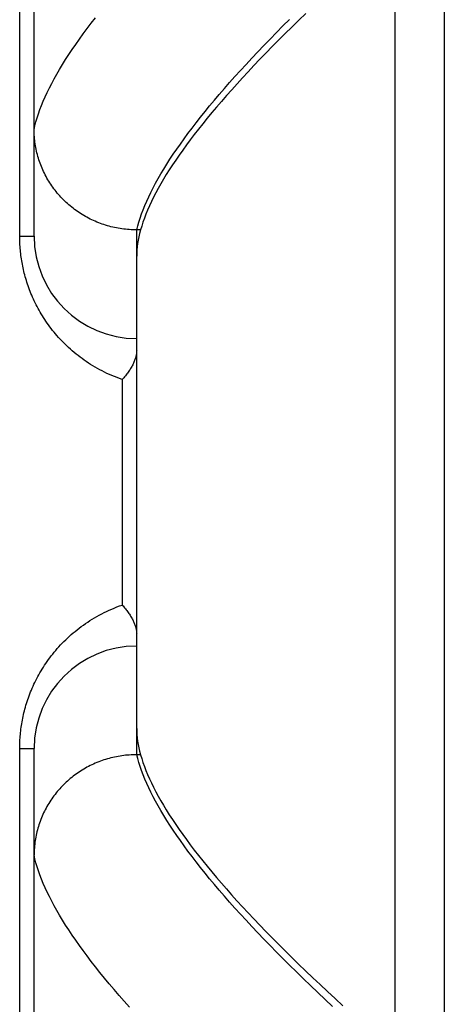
# Model space of a CAD drawing. Header units: inches. Extents: x 0 to 243, y 0 to 157.
# Tile 203 of 256: x 101.87 to 102.129, y 107.884 to 108.485. Entities that reach past the tile are written whole.
import ezdxf

# ---------------------------------------------------------------- set-up
doc = ezdxf.new("R2010")
doc.units = ezdxf.units.IN
doc.header["$LTSCALE"] = 13.357143
doc.header["$MEASUREMENT"] = 0
doc.linetypes.add('HIDDEN', pattern=[0.2, 0.1, -0.1])
doc.layers.add('RIGHTHAND_DOOR_ASSEMBLY', color=7, linetype='CONTINUOUS')

msp = doc.modelspace()

# ---------------------------------------------------------------- linework, layer by layer
at = {"layer": 'RIGHTHAND_DOOR_ASSEMBLY', "color": 8, "linetype": 'HIDDEN'}
for p, q in [((102.09923, 107.63988), (102.09923, 108.75302)), ((102.12923, 108.72363), (102.12923, 107.66927)), ((101.87923, 108.3527), (101.87923, 108.69306)), ((101.87044, 108.3527), (101.87044, 108.63395)), ((101.87044, 108.3527), (101.87923, 108.3527)), ((101.94173, 108.35648), (101.94058, 108.35649)), ((101.94173, 108.03642), (101.94173, 108.35648)), ((101.9441, 108.35648), (101.94173, 108.35648)), ((101.93294, 108.2652), (101.93294, 108.1277)), ((101.87044, 107.75895), (101.87044, 108.0402)), ((101.87044, 108.0402), (101.87923, 108.0402)), ((101.87923, 107.69983), (101.87923, 108.0402)), ((101.94173, 108.03642), (101.94058, 108.03641)), ((101.9441, 108.03642), (101.94173, 108.03642))]:
    msp.add_line(p, q, dxfattribs=at)
for points in [[(101.87923, 108.41767), (101.87975, 108.42001), (101.88037, 108.42239), (101.88108, 108.42482), (101.88187, 108.42729), (101.88276, 108.4298), (101.88373, 108.43235), (101.88479, 108.43495), (101.88595, 108.43759), (101.88719, 108.44028), (101.88852, 108.44301), (101.88994, 108.44578), (101.89145, 108.4486), (101.89306, 108.45146), (101.89475, 108.45436), (101.89653, 108.45731), (101.8984, 108.4603), (101.90037, 108.46334), (101.90242, 108.46642), (101.90456, 108.46954), (101.9068, 108.47271), (101.90912, 108.47592), (101.91154, 108.47918), (101.91404, 108.48247), (101.91664, 108.48582)], [(101.94173, 108.35648), (101.94234, 108.35884), (101.94303, 108.36125), (101.94382, 108.3637), (101.94469, 108.36619), (101.94565, 108.36873), (101.9467, 108.37131), (101.94784, 108.37393), (101.94906, 108.3766), (101.95037, 108.37931), (101.95177, 108.38206), (101.95326, 108.38486), (101.95484, 108.3877), (101.9565, 108.39058), (101.95826, 108.39351), (101.9601, 108.39648), (101.96203, 108.3995), (101.96405, 108.40256), (101.96616, 108.40566), (101.96835, 108.40881), (101.97064, 108.412), (101.97301, 108.41523), (101.97547, 108.41851), (101.97802, 108.42183), (101.98066, 108.42519), (101.98339, 108.4286), (101.98621, 108.43205), (101.98911, 108.43554), (101.99211, 108.43908), (101.99519, 108.44266), (101.99836, 108.44628), (102.00162, 108.44995), (102.00497, 108.45366), (102.00841, 108.45741), (102.01194, 108.4612), (102.01556, 108.46504), (102.01926, 108.46892), (102.02305, 108.47284), (102.02694, 108.4768), (102.03091, 108.4808), (102.03497, 108.48485)], [(102.04478, 108.48836), (102.04052, 108.48425), (102.03634, 108.48017), (102.03226, 108.47615), (102.02827, 108.47216), (102.02438, 108.46823), (102.02057, 108.46434), (102.01686, 108.46049), (102.01324, 108.45669), (102.00971, 108.45294), (102.00627, 108.44923), (102.00292, 108.44557), (101.99967, 108.44195), (101.9965, 108.43838), (101.99342, 108.43485), (101.99044, 108.43137), (101.98755, 108.42794), (101.98474, 108.42454), (101.98203, 108.4212), (101.9794, 108.4179), (101.97687, 108.41464), (101.97442, 108.41143), (101.97207, 108.40826), (101.9698, 108.40514), (101.96762, 108.40206), (101.96553, 108.39903), (101.96353, 108.39604), (101.96162, 108.3931), (101.9598, 108.3902), (101.95807, 108.38734), (101.95642, 108.38453), (101.95486, 108.38176), (101.95339, 108.37904), (101.95201, 108.37636), (101.95071, 108.37372), (101.94951, 108.37113), (101.94839, 108.36858), (101.94735, 108.36607), (101.94641, 108.36361), (101.94555, 108.36119), (101.94478, 108.35881), (101.9441, 108.35648)], [(101.94058, 108.35649), (101.93946, 108.35652), (101.93833, 108.35657), (101.9372, 108.35664), (101.93608, 108.35673), (101.93496, 108.35684), (101.93384, 108.35697), (101.93272, 108.35711), (101.9316, 108.35728), (101.93049, 108.35747), (101.92938, 108.35768), (101.92828, 108.35791), (101.92718, 108.35816), (101.92608, 108.35842), (101.92499, 108.35871), (101.92391, 108.35901), (101.92283, 108.35934), (101.92176, 108.35968), (101.92069, 108.36005), (101.91963, 108.36043), (101.91858, 108.36083), (101.91754, 108.36124), (101.9165, 108.36168), (101.91547, 108.36214), (101.91445, 108.36261), (101.91344, 108.3631), (101.91244, 108.36361), (101.91145, 108.36414), (101.91047, 108.36468), (101.9095, 108.36524), (101.90853, 108.36582), (101.90758, 108.36641), (101.90664, 108.36703), (101.90572, 108.36765), (101.9048, 108.3683), (101.9039, 108.36896), (101.903, 108.36964), (101.90212, 108.37033), (101.90126, 108.37104), (101.90041, 108.37176), (101.89957, 108.3725), (101.89874, 108.37325), (101.89793, 108.37402), (101.89713, 108.3748), (101.89635, 108.37559), (101.89558, 108.3764), (101.89482, 108.37722), (101.89409, 108.37806), (101.89336, 108.37891), (101.89266, 108.37977), (101.89197, 108.38064), (101.89129, 108.38153), (101.89063, 108.38243), (101.88999, 108.38333), (101.88937, 108.38425), (101.88876, 108.38519), (101.88817, 108.38613), (101.8876, 108.38708), (101.88704, 108.38804), (101.8865, 108.38901), (101.88598, 108.38999), (101.88548, 108.39098), (101.885, 108.39198), (101.88454, 108.39299), (101.88409, 108.394), (101.88366, 108.39503), (101.88326, 108.39605), (101.88287, 108.39709), (101.8825, 108.39814), (101.88215, 108.39919), (101.88181, 108.40024), (101.8815, 108.4013), (101.88121, 108.40237), (101.88094, 108.40344), (101.88069, 108.40452), (101.88045, 108.4056), (101.88024, 108.40669), (101.88005, 108.40777), (101.87988, 108.40887), (101.87972, 108.40996), (101.87959, 108.41106), (101.87948, 108.41216), (101.87939, 108.41326), (101.87932, 108.41436), (101.87927, 108.41546), (101.87924, 108.41657), (101.87923, 108.41767)], [(101.93294, 108.2652), (101.93134, 108.26576), (101.92976, 108.26636), (101.9282, 108.26697), (101.92665, 108.26761), (101.92512, 108.26828), (101.92362, 108.26897), (101.92213, 108.26969), (101.92067, 108.27042), (101.91922, 108.27118), (101.9178, 108.27196), (101.9164, 108.27276), (101.91502, 108.27358), (101.91366, 108.27442), (101.91232, 108.27528), (101.91101, 108.27615), (101.90972, 108.27704), (101.90845, 108.27795), (101.90721, 108.27887), (101.90599, 108.27981), (101.90479, 108.28076), (101.90362, 108.28173), (101.90247, 108.2827), (101.90134, 108.28369), (101.90024, 108.28469), (101.89916, 108.2857), (101.8981, 108.28673), (101.89707, 108.28776), (101.89606, 108.2888), (101.89507, 108.28985), (101.89411, 108.29091), (101.89316, 108.29197), (101.89224, 108.29305), (101.89135, 108.29413), (101.89047, 108.29521), (101.88962, 108.2963), (101.88879, 108.2974), (101.88798, 108.2985), (101.88719, 108.29961), (101.88642, 108.30072), (101.88568, 108.30184), (101.88495, 108.30295), (101.88425, 108.30408), (101.88357, 108.3052), (101.8829, 108.30633), (101.88226, 108.30746), (101.88163, 108.30859), (101.88103, 108.30973), (101.88044, 108.31086), (101.87987, 108.312), (101.87932, 108.31314), (101.87879, 108.31428), (101.87828, 108.31542), (101.87779, 108.31656), (101.87731, 108.31771), (101.87686, 108.31884), (101.87642, 108.31998), (101.876, 108.32112), (101.87559, 108.32225), (101.87521, 108.32338), (101.87484, 108.3245), (101.87449, 108.32562), (101.87416, 108.32674), (101.87384, 108.32785), (101.87354, 108.32896), (101.87325, 108.33006), (101.87298, 108.33116), (101.87273, 108.33226), (101.87249, 108.33335), (101.87226, 108.33444), (101.87205, 108.33552), (101.87185, 108.33661), (101.87167, 108.33769), (101.87149, 108.33877), (101.87134, 108.33984), (101.87119, 108.34092), (101.87106, 108.34199), (101.87094, 108.34306), (101.87084, 108.34413), (101.87074, 108.3452), (101.87066, 108.34626), (101.8706, 108.34732), (101.87054, 108.34838), (101.8705, 108.34945), (101.87046, 108.35053), (101.87045, 108.35161), (101.87044, 108.3527)], [(101.9441, 108.35648), (101.94354, 108.35435), (101.94306, 108.35227), (101.94265, 108.35021), (101.94232, 108.3482), (101.94206, 108.34622), (101.94187, 108.34428), (101.94176, 108.34237), (101.94173, 108.3405)], [(101.94173, 108.2828), (101.94172, 108.2824), (101.9417, 108.28199), (101.94166, 108.28157), (101.94161, 108.28114), (101.94155, 108.28069), (101.94147, 108.28024), (101.94138, 108.27978), (101.94127, 108.27932), (101.94114, 108.27884), (101.941, 108.27835), (101.94084, 108.27786), (101.94067, 108.27735), (101.94048, 108.27684), (101.94028, 108.27633), (101.94006, 108.2758), (101.93982, 108.27527), (101.93957, 108.27474), (101.9393, 108.2742), (101.93901, 108.27365), (101.93871, 108.2731), (101.93839, 108.27254), (101.93806, 108.27199), (101.93771, 108.27143), (101.93734, 108.27086), (101.93697, 108.2703), (101.93657, 108.26973), (101.93616, 108.26916), (101.93574, 108.26859), (101.93531, 108.26802), (101.93486, 108.26746), (101.9344, 108.26689), (101.93392, 108.26632), (101.93344, 108.26576), (101.93294, 108.2652)], [(101.87044, 108.0402), (101.87045, 108.04128), (101.87046, 108.04235), (101.87049, 108.04342), (101.87054, 108.04449), (101.87059, 108.04556), (101.87066, 108.04664), (101.87074, 108.04771), (101.87084, 108.04879), (101.87095, 108.04988), (101.87107, 108.05096), (101.8712, 108.05205), (101.87135, 108.05314), (101.87151, 108.05424), (101.87169, 108.05533), (101.87188, 108.05644), (101.87208, 108.05754), (101.8723, 108.05865), (101.87253, 108.05976), (101.87278, 108.06088), (101.87305, 108.06201), (101.87333, 108.06314), (101.87363, 108.06427), (101.87394, 108.06541), (101.87427, 108.06655), (101.87462, 108.0677), (101.87499, 108.06886), (101.87538, 108.07002), (101.87578, 108.07118), (101.8762, 108.07235), (101.87665, 108.07351), (101.87711, 108.07469), (101.87759, 108.07586), (101.87809, 108.07703), (101.87861, 108.0782), (101.87914, 108.07937), (101.8797, 108.08054), (101.88028, 108.08171), (101.88087, 108.08288), (101.88149, 108.08405), (101.88213, 108.08521), (101.88279, 108.08637), (101.88347, 108.08753), (101.88417, 108.08869), (101.88489, 108.08985), (101.88564, 108.091), (101.8864, 108.09215), (101.88719, 108.09329), (101.88801, 108.09443), (101.88884, 108.09557), (101.8897, 108.0967), (101.89058, 108.09782), (101.89148, 108.09894), (101.89241, 108.10005), (101.89336, 108.10116), (101.89434, 108.10225), (101.89534, 108.10334), (101.89636, 108.10442), (101.89741, 108.10549), (101.89849, 108.10655), (101.89958, 108.1076), (101.90071, 108.10863), (101.90185, 108.10966), (101.90302, 108.11067), (101.90422, 108.11167), (101.90544, 108.11266), (101.90668, 108.11363), (101.90795, 108.11458), (101.90924, 108.11552), (101.91056, 108.11644), (101.9119, 108.11735), (101.91327, 108.11823), (101.91465, 108.1191), (101.91606, 108.11994), (101.91749, 108.12077), (101.91895, 108.12157), (101.92042, 108.12235), (101.92192, 108.12311), (101.92344, 108.12384), (101.92497, 108.12455), (101.92653, 108.12523), (101.92811, 108.12589), (101.9297, 108.12652), (101.93131, 108.12712), (101.93294, 108.1277)], [(101.93294, 108.1277), (101.93344, 108.12714), (101.93392, 108.12657), (101.9344, 108.12601), (101.93486, 108.12544), (101.93531, 108.12487), (101.93574, 108.12431), (101.93616, 108.12374), (101.93657, 108.12317), (101.93697, 108.1226), (101.93734, 108.12204), (101.93771, 108.12147), (101.93806, 108.12091), (101.93839, 108.12036), (101.93871, 108.1198), (101.93901, 108.11925), (101.9393, 108.1187), (101.93957, 108.11816), (101.93982, 108.11763), (101.94006, 108.1171), (101.94028, 108.11657), (101.94048, 108.11606), (101.94067, 108.11555), (101.94084, 108.11504), (101.941, 108.11455), (101.94114, 108.11406), (101.94127, 108.11358), (101.94138, 108.11312), (101.94147, 108.11266), (101.94155, 108.1122), (101.94161, 108.11176), (101.94166, 108.11133), (101.9417, 108.11091), (101.94172, 108.1105), (101.94173, 108.1101)], [(101.94173, 108.0524), (101.94176, 108.05053), (101.94187, 108.04862), (101.94206, 108.04668), (101.94232, 108.0447), (101.94265, 108.04268), (101.94306, 108.04063), (101.94354, 108.03855), (101.9441, 108.03642)], [(101.94058, 108.03641), (101.93946, 108.03638), (101.93833, 108.03633), (101.9372, 108.03626), (101.93608, 108.03617), (101.93496, 108.03606), (101.93384, 108.03593), (101.93272, 108.03578), (101.9316, 108.03562), (101.93049, 108.03543), (101.92938, 108.03522), (101.92828, 108.03499), (101.92718, 108.03474), (101.92608, 108.03448), (101.92499, 108.03419), (101.92391, 108.03388), (101.92283, 108.03356), (101.92176, 108.03322), (101.92069, 108.03285), (101.91963, 108.03247), (101.91858, 108.03207), (101.91754, 108.03165), (101.9165, 108.03122), (101.91547, 108.03076), (101.91445, 108.03029), (101.91344, 108.0298), (101.91244, 108.02929), (101.91145, 108.02876), (101.91047, 108.02822), (101.9095, 108.02766), (101.90853, 108.02708), (101.90758, 108.02649), (101.90664, 108.02587), (101.90572, 108.02525), (101.9048, 108.0246), (101.9039, 108.02394), (101.903, 108.02326), (101.90212, 108.02257), (101.90126, 108.02186), (101.90041, 108.02114), (101.89957, 108.0204), (101.89874, 108.01965), (101.89793, 108.01888), (101.89713, 108.0181), (101.89635, 108.01731), (101.89558, 108.0165), (101.89482, 108.01568), (101.89409, 108.01484), (101.89336, 108.01399), (101.89266, 108.01313), (101.89197, 108.01226), (101.89129, 108.01137), (101.89063, 108.01047), (101.88999, 108.00956), (101.88937, 108.00864), (101.88876, 108.00771), (101.88817, 108.00677), (101.8876, 108.00582), (101.88704, 108.00486), (101.8865, 108.00389), (101.88598, 108.00291), (101.88548, 108.00192), (101.885, 108.00092), (101.88454, 107.99991), (101.88409, 107.9989), (101.88366, 107.99787), (101.88326, 107.99684), (101.88287, 107.99581), (101.8825, 107.99476), (101.88215, 107.99371), (101.88181, 107.99266), (101.8815, 107.9916), (101.88121, 107.99053), (101.88094, 107.98946), (101.88069, 107.98838), (101.88045, 107.9873), (101.88024, 107.98621), (101.88005, 107.98512), (101.87988, 107.98403), (101.87972, 107.98294), (101.87959, 107.98184), (101.87948, 107.98074), (101.87939, 107.97964), (101.87932, 107.97854), (101.87927, 107.97743), (101.87924, 107.97633), (101.87923, 107.97523)], [(101.94382, 108.0292), (101.94303, 108.03165), (101.94234, 108.03406), (101.94173, 108.03642)], [(101.9441, 108.03642), (101.94478, 108.03409), (101.94555, 108.03172), (101.94641, 108.0293), (101.94735, 108.02684), (101.94838, 108.02433), (101.9495, 108.02178), (101.95071, 108.01919), (101.952, 108.01655), (101.95338, 108.01388), (101.95485, 108.01115), (101.95641, 108.00839), (101.95805, 108.00558), (101.95979, 108.00273), (101.96161, 107.99983), (101.96352, 107.99689), (101.96551, 107.9939), (101.9676, 107.99087), (101.96978, 107.98779), (101.97204, 107.98467), (101.97439, 107.98151), (101.97683, 107.9783), (101.97937, 107.97505), (101.98199, 107.97175), (101.9847, 107.96841), (101.9875, 107.96502), (101.99039, 107.96158), (101.99337, 107.95811), (101.99644, 107.95458), (101.99961, 107.95101), (102.00286, 107.9474), (102.0062, 107.94374), (102.00964, 107.94003), (102.01316, 107.93628), (102.01678, 107.93249), (102.02049, 107.92865), (102.02429, 107.92476), (102.02818, 107.92083), (102.03216, 107.91685), (102.03624, 107.91283), (102.04041, 107.90876), (102.04467, 107.90464), (102.04902, 107.90048), (102.05347, 107.89628), (102.05801, 107.89203), (102.06264, 107.88773), (102.06737, 107.88339)], [(102.06118, 107.88291), (102.05659, 107.8872), (102.05209, 107.89145), (102.04767, 107.89566), (102.04335, 107.89983), (102.03911, 107.90396), (102.03497, 107.90805), (102.03091, 107.9121), (102.02694, 107.9161), (102.02305, 107.92006), (102.01926, 107.92398), (102.01556, 107.92786), (102.01194, 107.9317), (102.00841, 107.93549), (102.00497, 107.93924), (102.00162, 107.94295), (101.99836, 107.94662), (101.99519, 107.95024), (101.99211, 107.95382), (101.98911, 107.95736), (101.98621, 107.96085), (101.98339, 107.9643), (101.98066, 107.96771), (101.97802, 107.97107), (101.97547, 107.97439), (101.97301, 107.97767), (101.97064, 107.9809), (101.96835, 107.98409), (101.96616, 107.98724), (101.96405, 107.99034), (101.96203, 107.9934), (101.9601, 107.99642), (101.95826, 107.99939), (101.9565, 108.00232), (101.95484, 108.0052), (101.95326, 108.00804), (101.95177, 108.01084), (101.95037, 108.01359), (101.94906, 108.0163), (101.94784, 108.01897), (101.9467, 108.02159), (101.94565, 108.02417), (101.94469, 108.02671), (101.94382, 108.0292)], [(101.91404, 107.91042), (101.91154, 107.91372), (101.90912, 107.91698), (101.9068, 107.92019), (101.90456, 107.92336), (101.90242, 107.92648), (101.90037, 107.92956), (101.8984, 107.9326), (101.89653, 107.93559), (101.89475, 107.93854), (101.89306, 107.94144), (101.89145, 107.9443), (101.88994, 107.94712), (101.88852, 107.94989), (101.88719, 107.95262), (101.88595, 107.95531), (101.88479, 107.95795), (101.88373, 107.96055), (101.88276, 107.9631), (101.88187, 107.96561), (101.88108, 107.96808), (101.88037, 107.97051), (101.87975, 107.97289), (101.87923, 107.97523)], [(101.93737, 107.88246), (101.93414, 107.88611), (101.93099, 107.88971), (101.92794, 107.89327), (101.92498, 107.89679), (101.92211, 107.90026), (101.91933, 107.90369), (101.91664, 107.90708), (101.91404, 107.91042)]]:
    msp.add_lwpolyline(points, dxfattribs=at)
for centre, start, end in [((101.94173, 108.3527), 180, 270), ((101.94173, 108.0402), 90, 180)]:
    msp.add_arc(centre, 0.0625, start, end, dxfattribs=at)

doc.saveas('drawing.dxf')
